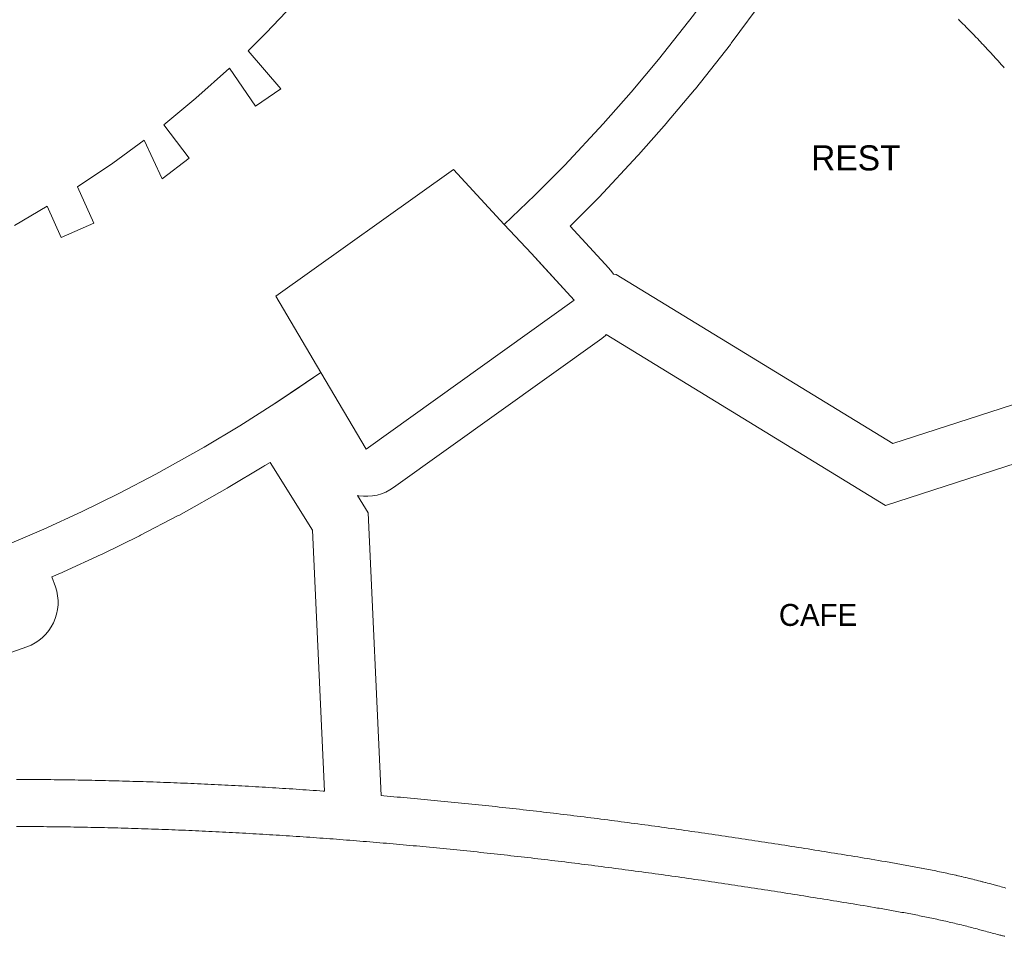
# Model space of a CAD drawing. Header units: millimetres. Extents: x -97041 to 284557, y -33528 to 335809.
# Tile 23 of 37: x 124543 to 187338, y 2559 to 60995. Entities that reach past the tile are written whole.
import ezdxf
from ezdxf.enums import TextEntityAlignment as Align

# ---------------------------------------------------------------- set-up
doc = ezdxf.new("R2010")
doc.units = ezdxf.units.MM
for name, color, linetype, lineweight in [('ANNOTATION', 7, 'Continuous', 13), ('BUILDING', 7, 'Continuous', 18), ('FOOD', 1, 'Continuous', 18), ('GREEN', 3, 'Continuous', 18), ('PATH', 8, 'Continuous', 18)]:
    doc.layers.add(name, color=color, linetype=linetype, lineweight=lineweight)

msp = doc.modelspace()

# ---------------------------------------------------------------- linework, layer by layer
at = {"layer": 'BUILDING'}
for points in [[(124207.601, 47882.34), (126303.244, 49113.23), (127190.161, 47110.108), (129261.653, 48027.295), (128239.505, 50335.867), (130476.526, 51857.247), (132476.636, 53323.381), (133622.974, 50851.145), (135357.142, 52173.893), (133734.984, 54300.588), (135776.567, 55982.665), (137933.033, 57900.227), (139589.126, 55482.569), (141204.779, 56589.297), (139104.079, 59007.576), (140270.658, 60160.686), (141971.502, 61938.51), (143611.833, 63772.325), (145189.801, 65660.065), (146703.624, 67599.608), (148151.624, 69588.787), (149532.149, 71625.368), (150843.67, 73707.062), (167188.154, 67834.735)], [(167188.154, 67834.735), (171175.769, 66402.045), (169641.704, 64180.224), (167509.516, 61279.716), (165280.427, 58452.994), (163546.535, 56383.341), (161760.691, 54358.341), (159300.73, 51730.076), (157398.171, 49814.317), (155447.609, 47947.462)], [(155447.609, 47947.462), (152217.536, 51443.108), (140870.298, 43374.737), (143757.001, 38492.421)], [(155447.609, 47947.462), (157173.927, 46079.215)], [(159913.579, 43114.309), (158030.749, 45151.945), (157173.927, 46079.215)], [(157173.927, 46079.215), (159913.579, 43114.309)], [(159913.579, 43114.309), (146642.921, 33611.426), (143757.001, 38492.421)], [(140824.412, 36517.282), (141950.375, 37275.633), (143757.001, 38492.421)], [(143757.001, 38492.421), (140824.412, 36517.282)], [(140824.412, 36517.282), (138582.78, 35100.476), (136306.539, 33739.979), (133220.15, 32015.034), (130868.677, 30789.149), (128487.377, 29622.251), (126077.73, 28515.068), (122823.383, 27132.891)]]:
    msp.add_lwpolyline(points, dxfattribs=at)
at = {"layer": 'FOOD'}
for points in [[(172058.871, 62403.344), (169926.683, 59502.836), (169865.191, 59422.084), (167636.102, 56595.362), (167580.066, 56526.427), (165846.174, 54456.774), (165796.556, 54399.051), (164010.712, 52374.051), (163950.981, 52308.309), (161491.02, 49680.044), (161429.371, 49616.102), (159647.928, 47822.299), (162116.946, 45150.279), (162308.696, 44920.801), (162410.302, 44771.114), (162577.52, 44756.573), (180232.862, 33967.198), (198910.035, 40009.813)], [(187339.318, 57921.132), (187285.219, 57982.29), (187231.017, 58043.412), (187176.702, 58104.507), (187122.246, 58165.605), (187067.675, 58226.678), (187012.986, 58287.727), (186958.173, 58348.76), (186903.23, 58409.781), (186848.168, 58470.778), (186792.984, 58531.754), (186737.667, 58592.718), (186682.22, 58653.668), (186626.638, 58714.609), (186570.921, 58775.539), (186515.086, 58836.441), (186459.113, 58897.333), (186403.001, 58958.217), (186346.75, 59019.091), (186290.359, 59079.959), (186233.841, 59140.801), (186177.181, 59201.636), (186120.368, 59262.475), (186063.426, 59323.29), (186006.345, 59384.091), (185949.092, 59444.914), (185891.706, 59505.717), (185834.187, 59566.498), (185776.507, 59627.285), (185718.675, 59688.07), (185660.705, 59748.836), (185602.579, 59809.601), (185544.289, 59870.374), (185485.85, 59931.139), (185427.252, 59991.904), (185368.503, 60052.661), (185309.599, 60113.413), (185250.525, 60174.174), (185191.297, 60234.93), (185131.919, 60295.673), (185072.359, 60356.436), (185012.632, 60417.203), (184952.769, 60477.943), (184892.711, 60538.712), (184832.483, 60599.489), (184772.116, 60660.237), (184711.55, 60721.018), (184650.818, 60781.8), (184589.927, 60842.572), (184528.85, 60903.361), (184467.603, 60964.152), (184406.177, 61024.952)], [(200305.594, 36677.597), (179767.138, 30032.802), (161953.659, 40918.817), (161894.35, 40861.19), (161660.194, 40675.183), (148389.536, 31172.3), (148143.685, 31013.791), (147883.565, 30879.979), (147611.651, 30772.137), (147330.525, 30691.289), (147042.863, 30638.204), (146751.398, 30613.388), (146458.901, 30617.075), (146168.154, 30649.231), (146080.306, 30667.744), (146776.699, 29553.515), (147596.055, 11527.689), (147765.095, 11513.402), (147979.401, 11495.137), (148193.625, 11476.727), (148407.799, 11458.17), (148621.875, 11439.469), (148835.894, 11420.622), (149049.833, 11401.631), (149263.686, 11382.496), (149477.496, 11363.215), (149691.195, 11343.792), (149904.834, 11324.226), (150118.401, 11304.515), (150331.894, 11284.661), (150545.284, 11264.666), (150758.615, 11244.528), (150971.893, 11224.245), (151191.064, 11203.246), (151410.17, 11182.097), (151629.177, 11160.8), (151848.08, 11139.357), (152066.914, 11117.766), (152285.641, 11096.03), (152504.301, 11074.147), (152722.853, 11052.121), (152941.33, 11029.949), (153159.709, 11007.635), (153378.012, 10985.178), (153596.224, 10962.578), (153814.343, 10939.837), (154032.385, 10916.955), (154250.336, 10893.933), (154468.208, 10870.77), (154685.993, 10847.469), (154903.684, 10824.03), (155121.29, 10800.453), (155338.832, 10776.738), (155556.27, 10752.887), (155773.635, 10728.9), (155990.923, 10704.777), (156208.098, 10680.522), (156425.223, 10656.131), (156642.251, 10631.607), (156859.201, 10606.95), (157076.07, 10582.161), (157292.849, 10557.242), (157509.569, 10532.19), (157726.177, 10507.01), (157942.741, 10481.698), (158159.191, 10456.259), (158375.584, 10430.691), (158591.88, 10404.996), (158808.118, 10379.173), (159024.259, 10353.225), (159240.331, 10327.151), (159456.318, 10300.952), (159672.237, 10274.629), (159888.074, 10248.181), (160103.842, 10221.61), (160319.513, 10194.918), (160535.134, 10168.102), (160750.657, 10141.166), (160966.125, 10114.108), (161181.49, 10086.932), (161396.797, 10059.636), (161612.041, 10032.22), (161827.192, 10004.688), (162042.278, 9977.037), (162257.281, 9949.27), (162472.221, 9921.386), (162687.072, 9893.389), (162901.869, 9865.275), (163116.591, 9837.046), (163331.25, 9808.703), (163545.801, 9780.25), (163760.318, 9751.682), (163974.747, 9723.003), (164189.097, 9694.215), (164403.403, 9665.313), (164617.617, 9636.304), (164831.771, 9607.184), (165045.849, 9577.957), (165259.869, 9548.621), (165473.812, 9519.178), (165687.682, 9489.628), (165901.496, 9459.972), (166115.232, 9430.211), (166328.9, 9400.346), (166542.518, 9370.375), (166756.057, 9340.301), (166969.517, 9310.126), (167182.926, 9279.848), (167396.274, 9249.468), (167609.554, 9218.986), (167822.748, 9188.406), (168035.912, 9157.723), (168248.983, 9126.944), (168461.996, 9096.067), (168674.966, 9065.089), (168887.841, 9034.017), (169100.678, 9002.846), (169313.429, 8971.582), (169526.142, 8940.22), (169738.788, 8908.764), (169951.354, 8877.216), (170163.879, 8845.572), (170376.339, 8813.836), (170588.72, 8782.01), (170801.058, 8750.091), (171013.351, 8718.078), (171225.548, 8685.98), (171437.708, 8653.79), (171649.805, 8621.512), (171861.852, 8589.143), (172073.82, 8556.69), (172285.737, 8524.149), (172497.609, 8491.521), (172709.418, 8458.807), (172921.174, 8426.007), (173132.856, 8393.124), (173344.492, 8360.157), (173556.069, 8327.107), (173767.605, 8293.973), (173979.061, 8260.76), (174190.48, 8227.463), (174401.853, 8194.084), (174613.139, 8160.629), (174824.405, 8127.091), (175035.591, 8093.477), (175246.739, 8059.783), (175457.83, 8026.012), (175668.869, 7992.164), (175879.856, 7958.239), (176090.791, 7924.239), (176301.666, 7890.165), (176512.5, 7856.015), (176723.292, 7821.79), (176933.999, 7787.497), (177144.692, 7753.127), (177355.317, 7718.686), (177565.9, 7684.174), (177776.426, 7649.592), (177986.918, 7614.937), (178197.337, 7580.217), (178407.828, 7545.409), (178632.19, 7508.217), (178856.977, 7470.832), (179082.156, 7433.222), (179307.791, 7395.343), (179530.466, 7357.735), (179533.856, 7357.161), (179759.317, 7318.815), (179872.687, 7299.423), (179986.184, 7279.928), (180099.752, 7260.335), (180213.44, 7240.633), (180327.24, 7220.817), (180441.175, 7200.88), (180555.225, 7180.818), (180669.365, 7160.633), (180783.641, 7140.311), (180894.983, 7120.398), (180898.013, 7119.854), (181009.361, 7099.822), (181012.522, 7099.252), (181123.875, 7079.096), (181127.122, 7078.506), (181238.483, 7058.222), (181241.886, 7057.6), (181353.254, 7037.182), (181356.722, 7036.544), (181468.099, 7015.989), (181471.667, 7015.329), (181583.053, 6994.633), (181586.792, 6993.935), (181698.188, 6973.091), (181701.975, 6972.38), (181813.381, 6951.386), (181817.334, 6950.639), (181928.752, 6929.488), (181932.751, 6928.726), (182044.181, 6907.416), (182048.325, 6906.62), (182159.768, 6885.145), (182164.004, 6884.326), (182275.461, 6862.682), (182279.82, 6861.832), (182391.291, 6840.014), (182395.767, 6839.134), (182507.253, 6817.137), (182511.795, 6816.237), (182623.297, 6794.058), (182627.955, 6793.128), (182739.474, 6770.762), (182744.278, 6769.795), (182855.814, 6747.236), (182860.683, 6746.247), (182972.237, 6723.492), (182977.195, 6722.476), (183088.768, 6699.521), (183093.89, 6698.462), (183205.483, 6675.3), (183210.649, 6674.223), (183322.262, 6650.852), (183327.566, 6649.737), (183439.2, 6626.151), (183444.591, 6625.007), (183556.247, 6601.202), (183561.724, 6600.028), (183673.403, 6576), (183679.022, 6574.786), (183790.724, 6550.529), (183796.429, 6549.284), (183908.155, 6524.794), (183913.913, 6523.526), (184025.665, 6498.8), (184031.599, 6497.481), (184143.375, 6472.512), (184149.332, 6471.175), (184261.135, 6445.961), (184267.248, 6444.575), (184379.079, 6419.109), (184385.262, 6417.695), (184497.12, 6391.974), (184503.408, 6390.521), (184615.294, 6364.54), (184621.657, 6363.055), (184733.573, 6336.81), (184740.047, 6335.284), (184851.993, 6308.77), (184858.57, 6307.204), (184970.547, 6280.416), (184977.202, 6278.816), (185089.211, 6251.75), (185095.95, 6250.114), (185207.991, 6222.766), (185214.856, 6221.082), (185326.93, 6193.446), (185333.846, 6191.731), (185445.954, 6163.804), (185452.975, 6162.046), (185565.117, 6133.823), (185572.231, 6132.024), (185684.409, 6103.5), (185691.608, 6101.66), (185803.821, 6072.831), (185810.828, 6071.021), (185918.772, 6043.011), (185924.916, 6041.41), (186032.887, 6013.149), (186038.202, 6011.753), (186146.194, 5983.275), (186150.706, 5982.081), (186258.714, 5953.419), (186262.389, 5952.442), (186373.247, 5922.871), (186483.894, 5893.241), (186700.69, 5834.978), (186915.904, 5777.077), (187022.074, 5748.572), (187127.489, 5720.35), (187232.04, 5692.472), (187335.718, 5664.968), (187438.493, 5637.878)]]:
    msp.add_lwpolyline(points, dxfattribs=at)
at = {"layer": 'GREEN'}
msp.add_lwpolyline([(124347.481, 12559.777), (124565.493, 12559.108), (124783.524, 12558.261), (125001.532, 12557.233), (125219.573, 12556.028), (125437.589, 12554.642), (125655.607, 12553.078), (125873.629, 12551.337), (126091.638, 12549.417), (126309.662, 12547.321), (126527.672, 12545.047), (126745.668, 12542.595), (126963.677, 12539.968), (127181.671, 12537.164), (127399.647, 12534.184), (127617.636, 12531.029), (127835.605, 12527.698), (128053.571, 12524.193), (128271.519, 12520.512), (128489.473, 12516.658), (128707.394, 12512.629), (128925.322, 12508.427), (129143.242, 12504.051), (129361.126, 12499.501), (129579.013, 12494.78), (129796.878, 12489.886), (130014.733, 12484.819), (130232.59, 12479.581), (130450.395, 12474.171), (130668.213, 12468.591), (130885.991, 12462.839), (131103.77, 12456.917), (131321.534, 12450.824), (131539.255, 12444.561), (131756.96, 12438.129), (131974.677, 12431.528), (132192.334, 12424.757), (132409.975, 12417.818), (132627.624, 12410.711), (132845.212, 12403.435), (133062.795, 12395.991), (133280.342, 12388.381), (133497.885, 12380.603), (133715.389, 12372.658), (133932.858, 12364.546), (134150.305, 12356.269), (134367.726, 12347.826), (134585.123, 12339.217), (134802.483, 12330.443), (135019.814, 12321.504), (135237.121, 12312.401), (135454.4, 12303.133), (135671.623, 12293.701), (135888.847, 12284.105), (136105.997, 12274.346), (136323.148, 12264.424), (136540.252, 12254.339), (136757.327, 12244.092), (136974.34, 12233.683), (137191.351, 12223.111), (137408.3, 12212.379), (137625.229, 12201.485), (137842.108, 12190.43), (138058.94, 12179.215), (138275.749, 12167.839), (138492.509, 12156.304), (138709.229, 12144.609), (138925.899, 12132.755), (139142.544, 12120.741), (139359.122, 12108.569), (139575.674, 12096.239), (139792.185, 12083.75), (140008.628, 12071.104), (140225.044, 12058.301), (140441.4, 12045.34), (140657.73, 12032.222), (140873.985, 12018.948), (141090.213, 12005.518), (141306.38, 11991.931), (141522.5, 11978.19), (141738.56, 11964.293), (141954.575, 11950.241), (142170.554, 11936.034), (142386.457, 11921.673), (142602.31, 11907.159), (142818.127, 11892.49), (143033.865, 11877.668), (143249.554, 11862.693), (143465.204, 11847.565), (143680.773, 11832.285), (143896.304, 11816.852), (143979.467, 11810.837), (143223.301, 28446.485), (140518.15, 32774.726), (140185.599, 32564.54), (140121.9, 32525.382), (137845.659, 31164.885), (137770.131, 31121.22), (134683.742, 29396.275), (134606.985, 29354.829), (132255.512, 28128.944), (132188.778, 28095.205), (129807.478, 26928.307), (129739.922, 26896.241), (127330.275, 25789.058), (127250.49, 25753.794), (126593.612, 25474.807), (126818.255, 24840.787), (126902.844, 24558.795), (126959.385, 24269.869), (126987.334, 23976.793), (126986.422, 23682.388), (126956.658, 23389.49), (126898.328, 23100.92), (126811.994, 22819.457), (126698.488, 22547.812), (126558.902, 22288.6), (126394.582, 22044.318), (126207.109, 21817.319), (125998.288, 21609.788), (125770.132, 21423.725), (125524.837, 21260.921), (125264.765, 21122.943), (124992.422, 21011.122), (110350.394, 15823.221)], dxfattribs=at)
at = {"layer": 'PATH'}
msp.add_lwpolyline([(187375.25, 2558.76), (187321.632, 2571.853), (187267.99, 2585.056), (187214.324, 2598.363), (187160.635, 2611.77), (187106.924, 2625.274), (187053.192, 2638.87), (186999.44, 2652.553), (186891.877, 2680.166), (186784.241, 2708.077), (186676.539, 2736.252), (186568.777, 2764.657), (186460.962, 2793.258), (186353.099, 2822.019), (186245.194, 2850.908), (186137.255, 2879.888), (185921.298, 2937.988), (185705.275, 2996.044), (185597.256, 3024.969), (185489.239, 3053.78), (185381.231, 3082.442), (185273.239, 3110.92), (185165.268, 3139.181), (185057.324, 3167.191), (184945.111, 3196.02), (184832.933, 3224.544), (184720.791, 3252.767), (184608.683, 3280.694), (184496.609, 3308.33), (184384.568, 3335.678), (184272.559, 3362.744), (184160.582, 3389.532), (184048.636, 3416.046), (183936.72, 3442.291), (183824.834, 3468.272), (183712.976, 3493.993), (183601.145, 3519.459), (183489.342, 3544.673), (183377.566, 3569.642), (183265.814, 3594.368), (183154.088, 3618.858), (183042.386, 3643.115), (182930.707, 3667.143), (182819.051, 3690.948), (182707.417, 3714.534), (182595.804, 3737.905), (182484.211, 3761.067), (182372.638, 3784.022), (182261.084, 3806.777), (182149.548, 3829.336), (182038.029, 3851.702), (181926.527, 3873.881), (181815.041, 3895.878), (181703.57, 3917.696), (181592.113, 3939.34), (181480.67, 3960.815), (181369.24, 3982.125), (181257.822, 4003.276), (181146.416, 4024.27), (181035.02, 4045.114), (180923.634, 4065.81), (180812.257, 4086.365), (180700.889, 4106.783), (180589.528, 4127.067), (180478.175, 4147.223), (180366.827, 4167.255), (180255.485, 4187.168), (180144.147, 4206.966), (180032.814, 4226.654), (179921.483, 4246.236), (179810.156, 4265.716), (179698.829, 4285.1), (179587.504, 4304.392), (179476.179, 4323.597), (179364.853, 4342.718), (179253.526, 4361.76), (179030.866, 4399.628), (178808.191, 4437.236), (178585.495, 4474.62), (178362.774, 4511.818), (178140.021, 4548.864), (177917.229, 4585.795), (177707.887, 4620.413), (177498.506, 4654.962), (177289.084, 4689.44), (177079.623, 4723.847), (176870.122, 4758.182), (176660.58, 4792.445), (176450.997, 4826.634), (176241.373, 4860.751), (176031.707, 4894.793), (175821.999, 4928.76), (175612.249, 4962.652), (175402.456, 4996.468), (175192.621, 5030.207), (174982.741, 5063.869), (174772.818, 5097.453), (174562.852, 5130.958), (174352.84, 5164.385), (174142.784, 5197.731), (173932.683, 5230.998), (173722.537, 5264.183), (173512.345, 5297.286), (173302.106, 5330.308), (173091.822, 5363.246), (172881.49, 5396.101), (172671.111, 5428.872), (172460.685, 5461.559), (172250.212, 5494.16), (172039.69, 5526.675), (171829.119, 5559.103), (171618.5, 5591.444), (171407.832, 5623.698), (171197.114, 5655.863), (170986.346, 5687.939), (170775.528, 5719.925), (170564.66, 5751.822), (170353.74, 5783.627), (170142.77, 5815.34), (169931.748, 5846.962), (169720.674, 5878.491), (169509.548, 5909.926), (169298.369, 5941.268), (169087.137, 5972.515), (168875.852, 6003.666), (168664.514, 6034.722), (168453.121, 6065.681), (168241.674, 6096.544), (168030.173, 6127.308), (167818.617, 6157.974), (167607.005, 6188.542), (167395.338, 6219.009), (167183.615, 6249.377), (166971.835, 6279.644), (166759.999, 6309.809), (166548.105, 6339.872), (166336.155, 6369.833), (166124.146, 6399.691), (165912.08, 6429.444), (165699.955, 6459.093), (165487.772, 6488.637), (165275.529, 6518.075), (165063.227, 6547.407), (164850.866, 6576.632), (164638.444, 6605.749), (164425.962, 6634.758), (164213.419, 6663.658), (164000.815, 6692.449), (163788.149, 6721.129), (163575.422, 6749.699), (163362.632, 6778.158), (163149.78, 6806.504), (162936.866, 6834.739), (162723.888, 6862.86), (162510.846, 6890.867), (162297.741, 6918.759), (162084.571, 6946.537), (161871.337, 6974.199), (161658.039, 7001.745), (161444.675, 7029.174), (161231.245, 7056.486), (161017.749, 7083.679), (160804.188, 7110.753), (160590.559, 7137.709), (160376.864, 7164.544), (160163.102, 7191.259), (159949.271, 7217.852), (159735.373, 7244.324), (159521.407, 7270.673), (159307.372, 7296.899), (159093.268, 7323.001), (158879.095, 7348.979), (158664.852, 7374.832), (158450.539, 7400.56), (158236.156, 7426.161), (158021.702, 7451.636), (157807.177, 7476.983), (157592.581, 7502.203), (157377.913, 7527.293), (157163.173, 7552.255), (156948.361, 7577.086), (156733.476, 7601.787), (156518.517, 7626.357), (156303.486, 7650.795), (156088.38, 7675.101), (155873.201, 7699.273), (155657.947, 7723.313), (155442.619, 7747.218), (155227.215, 7770.988), (155011.736, 7794.623), (154796.181, 7818.121), (154580.549, 7841.483), (154364.842, 7864.708), (154149.057, 7887.795), (153933.196, 7910.743), (153717.257, 7933.552), (153501.24, 7956.221), (153285.145, 7978.75), (153068.971, 8001.138), (152852.718, 8023.384), (152636.387, 8045.488), (152419.975, 8067.449), (152203.484, 8089.267), (151986.913, 8110.94), (151770.261, 8132.469), (151553.528, 8153.852), (151336.713, 8175.09), (151119.818, 8196.181), (150902.84, 8217.124), (150685.78, 8237.92), (150474.606, 8258.002), (150263.354, 8277.943), (150052.026, 8297.744), (149840.622, 8317.403), (149629.142, 8336.92), (149417.588, 8356.295), (149205.959, 8375.529), (148994.257, 8394.619), (148782.483, 8413.567), (148570.636, 8432.372), (148358.719, 8451.033), (148146.731, 8469.551), (147934.672, 8487.924), (147733.44, 8505.217), (147722.545, 8506.153), (147510.349, 8524.237), (147298.085, 8542.177), (147085.755, 8559.971), (146873.357, 8577.619), (146660.894, 8595.122), (146448.366, 8612.478), (146235.773, 8629.688), (146023.117, 8646.751), (145810.398, 8663.667), (145597.616, 8680.436), (145384.773, 8697.056), (145171.869, 8713.529), (144958.904, 8729.854), (144745.88, 8746.029), (144532.797, 8762.056), (144319.656, 8777.934), (144106.457, 8793.662), (143893.201, 8809.24), (143679.89, 8824.668), (143466.523, 8839.945), (143253.101, 8855.072), (143039.625, 8870.047), (142826.095, 8884.871), (142612.513, 8899.544), (142398.879, 8914.064), (142185.194, 8928.432), (141971.458, 8942.648), (141757.672, 8956.71), (141543.836, 8970.619), (141329.952, 8984.375), (141116.021, 8997.977), (140902.042, 9011.425), (140688.016, 9024.718), (140473.945, 9037.857), (140259.828, 9050.84), (140045.668, 9063.668), (139831.463, 9076.34), (139617.215, 9088.857), (139402.925, 9101.217), (139188.593, 9113.42), (138974.22, 9125.467), (138759.807, 9137.356), (138545.354, 9149.088), (138330.863, 9160.662), (138116.333, 9172.078), (137901.765, 9183.335), (137687.16, 9194.434), (137472.52, 9205.374), (137257.844, 9216.154), (137043.133, 9226.775), (136828.387, 9237.235), (136613.609, 9247.536), (136398.797, 9257.676), (136183.954, 9267.655), (135969.079, 9277.472), (135754.174, 9287.129), (135539.238, 9296.623), (135324.273, 9305.956), (135109.28, 9315.126), (134894.258, 9324.133), (134679.21, 9332.977), (134464.134, 9341.658), (134249.033, 9350.175), (134033.907, 9358.528), (133818.756, 9366.717), (133603.581, 9374.742), (133388.384, 9382.602), (133173.163, 9390.296), (132957.921, 9397.825), (132742.658, 9405.188), (132527.375, 9412.386), (132312.072, 9419.416), (132096.749, 9426.28), (131881.409, 9432.978), (131666.051, 9439.507), (131450.676, 9445.869), (131235.285, 9452.064), (131019.878, 9458.09), (130804.456, 9463.947), (130589.02, 9469.636), (130373.571, 9475.155), (130158.108, 9480.506), (129942.634, 9485.686), (129727.148, 9490.696), (129511.651, 9495.536), (129296.145, 9500.205), (129080.629, 9504.704), (128865.104, 9509.031), (128649.571, 9513.186), (128434.031, 9517.17), (128218.485, 9520.981), (128002.932, 9524.62), (127787.374, 9528.086), (127571.812, 9531.379), (127356.245, 9534.498), (127140.676, 9537.444), (126925.104, 9540.216), (126709.53, 9542.813), (126493.955, 9545.236), (126278.38, 9547.484), (126062.805, 9549.556), (125847.231, 9551.453), (125631.658, 9553.174), (125416.088, 9554.719), (125200.521, 9556.088), (124984.957, 9557.279), (124769.398, 9558.294), (124553.844, 9559.131), (124338.295, 9559.791)], dxfattribs=at)

# ---------------------------------------------------------------- texts
at = {"layer": 'ANNOTATION'}
for s, height, p in [('REST', 1600, (177869.492, 52184.717)), ('CAFE', 1400, (175457.124, 23047.524))]:
    msp.add_text(s, height=height, dxfattribs=at).set_placement(p, align=Align.MIDDLE_CENTER)

doc.saveas('drawing.dxf')
